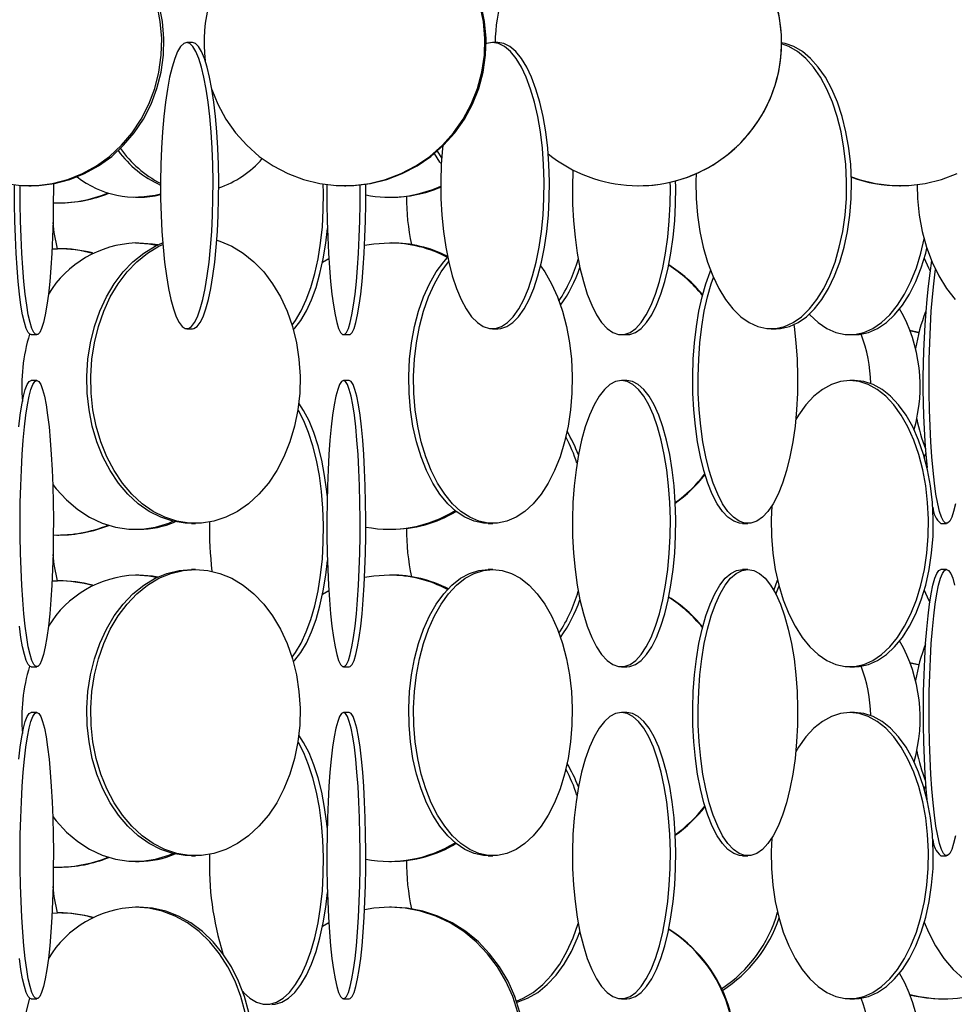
# Model space of a CAD drawing. Header units: millimetres. Extents: x 495 to 2657, y 518 to 2595.
# Tile 12 of 91: x 772 to 854, y 1745 to 1831. Entities that reach past the tile are written whole.
import ezdxf

# ---------------------------------------------------------------- set-up
doc = ezdxf.new("R2010")
doc.units = ezdxf.units.MM

msp = doc.modelspace()

# ---------------------------------------------------------------- linework, layer by layer
at = {"color": 7, "linetype": 'Continuous', "lineweight": 25}
for p, q in [((787.335, 1829.048), (786.843, 1829.048)), ((813.994, 1829.048), (813.528, 1829.048)), ((773.059, 1816.548), (773.246, 1816.548)), ((800.615, 1816.548), (800.713, 1816.548)), ((826.265, 1816.548), (826.271, 1816.548)), ((849.051, 1816.548), (849.137, 1816.548)), ((775.547, 1815.048), (775.669, 1815.048)), ((782.368, 1815.548), (782.671, 1815.548)), ((804.532, 1815.548), (804.717, 1815.548)), ((775.076, 1811.039), (775.547, 1811.048)), ((775.669, 1811.048), (775.547, 1811.048)), ((782.671, 1811.548), (782.368, 1811.548)), ((804.717, 1811.548), (804.532, 1811.548)), ((786.843, 1804.048), (787.335, 1804.048)), ((813.528, 1804.048), (813.994, 1804.048)), ((837.867, 1804.048), (838.292, 1804.048)), ((849.969, 1803.925), (850.761, 1803.751)), ((773.25, 1803.548), (773.747, 1803.548)), ((800.523, 1803.548), (801.02, 1803.548)), ((824.785, 1803.548), (825.255, 1803.548)), ((844.728, 1803.548), (845.146, 1803.548)), ((773.747, 1799.548), (773.25, 1799.548)), ((801.02, 1799.548), (800.523, 1799.548)), ((825.255, 1799.548), (824.785, 1799.548)), ((845.146, 1799.548), (844.728, 1799.548)), ((787.253, 1787.048), (787.594, 1787.048)), ((813.152, 1787.048), (813.568, 1787.048)), ((835.359, 1787.048), (835.827, 1787.048)), ((852.676, 1787.048), (853.173, 1787.048)), ((775.547, 1786.048), (775.669, 1786.048)), ((782.368, 1786.548), (782.671, 1786.548)), ((804.532, 1786.548), (804.717, 1786.548)), ((782.671, 1782.548), (782.368, 1782.548)), ((787.594, 1783.048), (787.253, 1783.048)), ((804.717, 1782.548), (804.532, 1782.548)), ((813.568, 1783.048), (813.152, 1783.048)), ((835.827, 1783.048), (835.359, 1783.048)), ((853.173, 1783.048), (852.676, 1783.048)), ((775.076, 1782.039), (775.547, 1782.048)), ((775.669, 1782.048), (775.547, 1782.048)), ((838.104, 1781.194), (838.42, 1782.101)), ((849.969, 1774.925), (850.761, 1774.751)), ((773.25, 1774.548), (773.747, 1774.548)), ((800.523, 1774.548), (801.02, 1774.548)), ((824.785, 1774.548), (825.255, 1774.548)), ((844.728, 1774.548), (845.146, 1774.548)), ((773.747, 1770.548), (773.25, 1770.548)), ((801.02, 1770.548), (800.523, 1770.548)), ((825.255, 1770.548), (824.785, 1770.548)), ((845.146, 1770.548), (844.728, 1770.548)), ((782.368, 1757.548), (782.671, 1757.548)), ((787.253, 1758.048), (787.594, 1758.048)), ((804.532, 1757.548), (804.717, 1757.548)), ((813.152, 1758.048), (813.568, 1758.048)), ((835.359, 1758.048), (835.827, 1758.048)), ((852.676, 1758.048), (853.173, 1758.048)), ((775.547, 1757.048), (775.669, 1757.048)), ((782.671, 1753.548), (782.368, 1753.548)), ((804.717, 1753.548), (804.532, 1753.548)), ((775.076, 1753.039), (775.547, 1753.048)), ((775.669, 1753.048), (775.547, 1753.048)), ((773.25, 1745.548), (773.747, 1745.548)), ((800.523, 1745.548), (801.02, 1745.548)), ((824.785, 1745.548), (825.255, 1745.548)), ((844.728, 1745.548), (845.146, 1745.548)), ((852.881, 1745.548), (852.968, 1745.548))]:
    msp.add_line(p, q, dxfattribs=at)
at = {"color": 7, "linetype": 'Continuous', "lineweight": 25, "flags": 128}
for points in [[(771.007, 1816.745), (772.372, 1816.57), (773.747, 1816.57), (775.112, 1816.745), (776.448, 1817.093), (777.736, 1817.609), (778.959, 1818.285), (780.099, 1819.113), (781.14, 1820.08), (782.068, 1821.172), (782.869, 1822.376), (783.533, 1823.673), (784.049, 1825.045), (784.412, 1826.474), (784.615, 1827.938), (784.655, 1829.419), (784.533, 1830.894), (784.25, 1832.343)], [(773.246, 1816.548), (773.933, 1816.57), (775.298, 1816.745), (776.634, 1817.093), (777.922, 1817.609), (779.145, 1818.285), (780.285, 1819.113), (781.326, 1820.08), (782.254, 1821.172), (783.055, 1822.376), (783.719, 1823.673), (784.236, 1825.045), (784.598, 1826.474), (784.801, 1827.938), (784.841, 1829.419), (784.719, 1830.894), (784.436, 1832.343)], [(789.037, 1824.94), (789.548, 1823.673), (790.249, 1822.376), (791.096, 1821.172), (792.076, 1820.08), (793.176, 1819.113), (794.381, 1818.285), (795.673, 1817.609), (797.035, 1817.093), (798.446, 1816.745), (799.889, 1816.57), (801.341, 1816.57), (802.783, 1816.745), (804.195, 1817.093), (805.557, 1817.609), (806.849, 1818.285), (808.054, 1819.113), (809.154, 1820.08), (810.134, 1821.172), (810.981, 1822.376), (811.682, 1823.673), (812.228, 1825.045), (812.611, 1826.474), (812.825, 1827.938), (812.868, 1829.419), (812.739, 1830.894), (812.44, 1832.343)], [(800.713, 1816.548), (801.439, 1816.57), (802.881, 1816.745), (804.293, 1817.093), (805.654, 1817.609), (806.947, 1818.285), (808.151, 1819.113), (809.252, 1820.08), (810.232, 1821.172), (811.079, 1822.376), (811.78, 1823.673), (812.326, 1825.045), (812.709, 1826.474), (812.923, 1827.938), (812.966, 1829.419), (812.837, 1830.894), (812.538, 1832.343)], [(786.843, 1829.048), (786.572, 1828.961), (786.304, 1828.699), (786.044, 1828.266), (785.795, 1827.669), (785.56, 1826.916), (785.344, 1826.017), (785.149, 1824.986), (784.977, 1823.836), (784.832, 1822.583), (784.715, 1821.246), (784.628, 1819.843), (784.572, 1818.394), (784.548, 1816.919), (784.556, 1815.438), (784.596, 1813.974), (784.668, 1812.545), (784.77, 1811.173), (784.901, 1809.876), (785.06, 1808.672), (785.244, 1807.58), (785.45, 1806.613), (785.675, 1805.785), (785.917, 1805.109), (786.173, 1804.593), (786.437, 1804.245), (786.707, 1804.07), (786.979, 1804.07), (787.25, 1804.245), (787.514, 1804.593), (787.769, 1805.109), (788.011, 1805.785), (788.237, 1806.613), (788.443, 1807.58), (788.627, 1808.672), (788.786, 1809.876), (788.917, 1811.173), (789.019, 1812.545), (789.091, 1813.974), (789.131, 1815.438), (789.139, 1816.919), (789.115, 1818.394), (789.059, 1819.843), (788.972, 1821.246), (788.855, 1822.583), (788.71, 1823.836), (788.538, 1824.986), (788.343, 1826.017), (788.127, 1826.916), (787.892, 1827.669), (787.643, 1828.266), (787.383, 1828.699), (787.115, 1828.961), (786.843, 1829.048)], [(787.335, 1804.048), (787.471, 1804.07), (787.741, 1804.245), (788.006, 1804.593), (788.261, 1805.109), (788.503, 1805.785), (788.729, 1806.613), (788.935, 1807.58), (789.118, 1808.672), (789.277, 1809.876), (789.408, 1811.173), (789.511, 1812.545), (789.582, 1813.974), (789.623, 1815.438), (789.631, 1816.919), (789.607, 1818.394), (789.551, 1819.843), (789.463, 1821.246), (789.346, 1822.583), (789.201, 1823.836), (789.03, 1824.986), (788.834, 1826.017), (788.618, 1826.916), (788.384, 1827.669), (788.135, 1828.266), (787.874, 1828.699), (787.607, 1828.961), (787.335, 1829.048)], [(809.19, 1820.019), (809.172, 1819.843), (809.062, 1818.394), (809.014, 1816.919), (809.03, 1815.438), (809.109, 1813.974), (809.25, 1812.545), (809.451, 1811.173), (809.709, 1809.876), (810.021, 1808.672), (810.382, 1807.58), (810.788, 1806.613), (811.231, 1805.785), (811.707, 1805.109), (812.209, 1804.593), (812.729, 1804.245), (813.26, 1804.07), (813.795, 1804.07), (814.326, 1804.245), (814.846, 1804.593), (815.348, 1805.109), (815.824, 1805.785), (816.268, 1806.613), (816.673, 1807.58), (817.034, 1808.672), (817.346, 1809.876), (817.604, 1811.173), (817.805, 1812.545), (817.946, 1813.974), (818.025, 1815.438), (818.041, 1816.919), (817.994, 1818.394), (817.884, 1819.843), (817.712, 1821.246), (817.482, 1822.583), (817.196, 1823.836), (816.859, 1824.986), (816.476, 1826.017), (816.05, 1826.916), (815.59, 1827.669), (815.1, 1828.266), (814.588, 1828.699), (814.062, 1828.961), (813.528, 1829.048), (813.528, 1829.048)], [(813.528, 1829.048), (812.994, 1828.961), (812.971, 1828.953)], [(813.994, 1804.048), (814.261, 1804.07), (814.793, 1804.245), (815.313, 1804.593), (815.814, 1805.109), (816.29, 1805.785), (816.734, 1806.613), (817.139, 1807.58), (817.5, 1808.672), (817.812, 1809.876), (818.071, 1811.173), (818.272, 1812.545), (818.413, 1813.974), (818.492, 1815.438), (818.507, 1816.919), (818.46, 1818.394), (818.35, 1819.843), (818.178, 1821.246), (817.948, 1822.583), (817.663, 1823.836), (817.326, 1824.986), (816.942, 1826.017), (816.517, 1826.916), (816.056, 1827.669), (815.566, 1828.266), (815.055, 1828.699), (814.528, 1828.961), (813.994, 1829.048)], [(831.311, 1817.609), (831.29, 1816.919), (831.313, 1815.438), (831.428, 1813.974), (831.633, 1812.545), (831.926, 1811.173), (832.303, 1809.876), (832.757, 1808.672), (833.284, 1807.58), (833.874, 1806.613), (834.521, 1805.785), (835.214, 1805.109), (835.945, 1804.593), (836.703, 1804.245), (837.477, 1804.07), (838.257, 1804.07), (839.031, 1804.245), (839.789, 1804.593), (840.52, 1805.109), (841.214, 1805.785), (841.86, 1806.613), (842.451, 1807.58), (842.977, 1808.672), (843.432, 1809.876), (843.808, 1811.173), (844.101, 1812.545), (844.306, 1813.974), (844.422, 1815.438), (844.445, 1816.919), (844.375, 1818.394), (844.215, 1819.843), (843.965, 1821.246), (843.63, 1822.583), (843.214, 1823.836), (842.722, 1824.986), (842.163, 1826.017), (841.543, 1826.916), (840.872, 1827.669), (840.158, 1828.266), (839.413, 1828.699), (838.77, 1828.93)], [(838.292, 1804.048), (838.682, 1804.07), (839.456, 1804.245), (840.214, 1804.593), (840.945, 1805.109), (841.639, 1805.785), (842.285, 1806.613), (842.876, 1807.58), (843.402, 1808.672), (843.857, 1809.876), (844.233, 1811.173), (844.526, 1812.545), (844.732, 1813.974), (844.847, 1815.438), (844.87, 1816.919), (844.801, 1818.394), (844.64, 1819.843), (844.39, 1821.246), (844.055, 1822.583), (843.639, 1823.836), (843.148, 1824.986), (842.588, 1826.017), (841.968, 1826.916), (841.297, 1827.669), (840.584, 1828.266), (839.838, 1828.699), (839.071, 1828.961), (838.77, 1829.015)], [(809.065, 1818.453), (808.947, 1818.613), (808.455, 1819.357)], [(809.099, 1818.994), (808.741, 1819.58), (808.732, 1819.594)], [(820.558, 1817.927), (820.557, 1817.894), (820.512, 1816.419), (820.527, 1814.938), (820.601, 1813.474), (820.735, 1812.045), (820.925, 1810.673), (821.17, 1809.376), (821.465, 1808.172), (821.807, 1807.08), (822.191, 1806.113), (822.611, 1805.285), (823.061, 1804.609), (823.536, 1804.093), (824.029, 1803.745), (824.532, 1803.57), (825.038, 1803.57), (825.541, 1803.745), (826.034, 1804.093), (826.508, 1804.609), (826.959, 1805.285), (827.379, 1806.113), (827.763, 1807.08), (828.105, 1808.172), (828.4, 1809.376), (828.645, 1810.673), (828.835, 1812.045), (828.968, 1813.474), (829.043, 1814.938), (829.058, 1816.419), (829.051, 1816.861)], [(825.255, 1803.548), (825.508, 1803.57), (826.011, 1803.745), (826.503, 1804.093), (826.978, 1804.609), (827.429, 1805.285), (827.849, 1806.113), (828.233, 1807.08), (828.575, 1808.172), (828.87, 1809.376), (829.114, 1810.673), (829.305, 1812.045), (829.438, 1813.474), (829.513, 1814.938), (829.528, 1816.419), (829.518, 1816.977)], [(844.86, 1817.327), (845.541, 1817.093), (846.959, 1816.745), (848.408, 1816.57), (849.867, 1816.57), (851.315, 1816.745), (852.734, 1817.093), (854.101, 1817.609)], [(773.25, 1803.548), (773.164, 1803.57), (772.993, 1803.745), (772.826, 1804.093), (772.665, 1804.609), (772.512, 1805.285), (772.369, 1806.113), (772.239, 1807.08), (772.123, 1808.172), (772.023, 1809.376), (771.94, 1810.673), (771.875, 1812.045), (771.83, 1813.474), (771.805, 1814.938), (771.8, 1816.419), (771.8, 1816.622)], [(775.196, 1816.726), (775.197, 1816.419), (775.192, 1814.938), (775.167, 1813.474), (775.121, 1812.045), (775.057, 1810.673), (774.974, 1809.376), (774.874, 1808.172), (774.757, 1807.08), (774.627, 1806.113), (774.485, 1805.285), (774.332, 1804.609), (774.17, 1804.093), (774.003, 1803.745), (773.833, 1803.57), (773.661, 1803.57), (773.49, 1803.745), (773.323, 1804.093), (773.162, 1804.609), (773.009, 1805.285), (772.866, 1806.113), (772.736, 1807.08), (772.62, 1808.172), (772.52, 1809.376), (772.437, 1810.673), (772.372, 1812.045), (772.327, 1813.474), (772.301, 1814.938), (772.296, 1816.419), (772.297, 1816.575)], [(796.03, 1804.368), (796.335, 1804.785), (796.824, 1805.613), (797.271, 1806.58), (797.67, 1807.672), (798.014, 1808.876), (798.298, 1810.173), (798.52, 1811.545), (798.676, 1812.974), (798.763, 1814.438), (798.78, 1815.919), (798.762, 1816.692)], [(799.073, 1816.648), (799.072, 1816.419), (799.078, 1814.938), (799.103, 1813.474), (799.148, 1812.045), (799.213, 1810.673), (799.296, 1809.376), (799.396, 1808.172), (799.512, 1807.08), (799.642, 1806.113), (799.785, 1805.285), (799.938, 1804.609), (800.099, 1804.093), (800.266, 1803.745), (800.437, 1803.57), (800.609, 1803.57), (800.78, 1803.745), (800.947, 1804.093), (801.108, 1804.609), (801.261, 1805.285), (801.404, 1806.113), (801.534, 1807.08), (801.65, 1808.172), (801.75, 1809.376), (801.833, 1810.673), (801.898, 1812.045), (801.943, 1813.474), (801.968, 1814.938), (801.973, 1816.419), (801.973, 1816.615)], [(801.02, 1803.548), (801.106, 1803.57), (801.276, 1803.745), (801.443, 1804.093), (801.605, 1804.609), (801.758, 1805.285), (801.9, 1806.113), (802.03, 1807.08), (802.146, 1808.172), (802.247, 1809.376), (802.33, 1810.673), (802.394, 1812.045), (802.44, 1813.474), (802.465, 1814.938), (802.47, 1816.419), (802.469, 1816.677)], [(850.612, 1816.638), (850.645, 1815.438), (850.792, 1813.974), (851.055, 1812.545), (851.43, 1811.173), (851.912, 1809.876), (852.494, 1808.672), (853.167, 1807.58), (853.923, 1806.613)], [(775.568, 1811.048), (775.277, 1812.474), (775.164, 1813.347)], [(796.144, 1803.976), (796.269, 1804.109), (796.794, 1804.785), (797.283, 1805.613), (797.73, 1806.58), (798.128, 1807.672), (798.472, 1808.876), (798.757, 1810.173), (798.979, 1811.545), (799.121, 1812.82)], [(789.458, 1811.786), (789.742, 1811.699), (790.778, 1811.266), (791.769, 1810.669), (792.702, 1809.916), (793.563, 1809.017), (794.34, 1807.986), (795.023, 1806.836), (795.601, 1805.583), (796.067, 1804.246), (796.414, 1802.843), (796.637, 1801.394), (796.733, 1799.919), (796.701, 1798.438), (796.541, 1796.974), (796.256, 1795.545), (795.848, 1794.173), (795.325, 1792.876), (794.694, 1791.672), (793.963, 1790.58), (793.142, 1789.613), (792.244, 1788.785), (791.28, 1788.109), (790.265, 1787.593), (789.212, 1787.245), (788.136, 1787.07), (787.053, 1787.07), (785.977, 1787.245), (784.924, 1787.593), (783.909, 1788.109), (782.945, 1788.785), (782.047, 1789.613), (781.226, 1790.58), (780.495, 1791.672), (779.863, 1792.876), (779.34, 1794.173), (778.933, 1795.545), (778.648, 1796.974), (778.488, 1798.438), (778.456, 1799.919), (778.552, 1801.394), (778.775, 1802.843), (779.122, 1804.246), (779.588, 1805.583), (780.166, 1806.836), (780.849, 1807.986), (781.626, 1809.017), (782.487, 1809.916), (783.42, 1810.669), (784.411, 1811.266), (784.748, 1811.427)], [(841.194, 1805.329), (841.235, 1805.285), (841.959, 1804.609), (842.722, 1804.093), (843.513, 1803.745), (844.321, 1803.57), (845.135, 1803.57), (845.943, 1803.745), (846.734, 1804.093), (847.497, 1804.609), (848.221, 1805.285), (848.896, 1806.113), (849.512, 1807.08), (850.062, 1808.172), (850.536, 1809.376), (850.929, 1810.673), (851.211, 1811.918)], [(787.253, 1787.048), (786.712, 1787.07), (785.636, 1787.245), (784.583, 1787.593), (783.568, 1788.109), (782.604, 1788.785), (781.706, 1789.613), (780.885, 1790.58), (780.154, 1791.672), (779.522, 1792.876), (778.999, 1794.173), (778.592, 1795.545), (778.307, 1796.974), (778.147, 1798.438), (778.115, 1799.919), (778.211, 1801.394), (778.434, 1802.843), (778.781, 1804.246), (779.247, 1805.583), (779.825, 1806.836), (780.508, 1807.986), (781.285, 1809.017), (782.146, 1809.916), (783.079, 1810.669), (784.07, 1811.266), (784.737, 1811.566)], [(784.204, 1811.333), (783.542, 1811.461), (782.368, 1811.548)], [(784.301, 1811.379), (783.846, 1811.461), (782.671, 1811.548)], [(804.532, 1811.548), (803.159, 1811.461), (802.363, 1811.328)], [(845.146, 1803.548), (845.553, 1803.57), (846.361, 1803.745), (847.152, 1804.093), (847.915, 1804.609), (848.639, 1805.285), (849.314, 1806.113), (849.93, 1807.08), (850.479, 1808.172), (850.954, 1809.376), (851.347, 1810.673), (851.454, 1811.101)], [(799.242, 1810.176), (799.23, 1810.169), (798.694, 1809.854)], [(813.152, 1787.048), (812.741, 1787.07), (811.926, 1787.245), (811.128, 1787.593), (810.358, 1788.109), (809.628, 1788.785), (808.947, 1789.613), (808.324, 1790.58), (807.77, 1791.672), (807.292, 1792.876), (806.895, 1794.173), (806.586, 1795.545), (806.37, 1796.974), (806.249, 1798.438), (806.224, 1799.919), (806.297, 1801.394), (806.467, 1802.843), (806.73, 1804.246), (807.083, 1805.583), (807.521, 1806.836), (808.038, 1807.986), (808.628, 1809.017), (809.28, 1809.916), (809.608, 1810.291)], [(817.733, 1809.54), (818.092, 1809.017), (818.682, 1807.986), (819.199, 1806.836), (819.637, 1805.583), (819.99, 1804.246), (820.253, 1802.843), (820.423, 1801.394), (820.496, 1799.919), (820.471, 1798.438), (820.35, 1796.974), (820.134, 1795.545), (819.825, 1794.173), (819.428, 1792.876), (818.95, 1791.672), (818.396, 1790.58), (817.773, 1789.613), (817.092, 1788.785), (816.362, 1788.109), (815.592, 1787.593), (814.794, 1787.245), (813.979, 1787.07), (813.157, 1787.07), (812.342, 1787.245), (811.544, 1787.593), (810.774, 1788.109), (810.044, 1788.785), (809.363, 1789.613), (808.741, 1790.58), (808.186, 1791.672), (807.708, 1792.876), (807.311, 1794.173), (807.003, 1795.545), (806.786, 1796.974), (806.665, 1798.438), (806.641, 1799.919), (806.713, 1801.394), (806.883, 1802.843), (807.146, 1804.246), (807.499, 1805.583), (807.937, 1806.836), (808.454, 1807.986), (809.044, 1809.017), (809.696, 1809.916), (809.699, 1809.92)], [(851.227, 1810.237), (851.589, 1809.376), (851.699, 1809.141)], [(835.359, 1787.048), (835.101, 1787.07), (834.59, 1787.245), (834.09, 1787.593), (833.607, 1788.109), (833.149, 1788.785), (832.722, 1789.613), (832.332, 1790.58), (831.985, 1791.672), (831.685, 1792.876), (831.436, 1794.173), (831.243, 1795.545), (831.107, 1796.974), (831.031, 1798.438), (831.016, 1799.919), (831.062, 1801.394), (831.168, 1802.843), (831.333, 1804.246), (831.554, 1805.583), (831.829, 1806.836), (832.153, 1807.986), (832.522, 1809.017), (832.57, 1809.133)], [(853.948, 1788.785), (853.787, 1788.109), (853.618, 1787.593), (853.442, 1787.245), (853.263, 1787.07), (853.082, 1787.07), (852.903, 1787.245), (852.727, 1787.593), (852.558, 1788.109), (852.397, 1788.785), (852.248, 1789.613), (852.111, 1790.58), (851.989, 1791.672), (851.884, 1792.876), (851.796, 1794.173), (851.728, 1795.545), (851.681, 1796.974), (851.654, 1798.438), (851.649, 1799.919), (851.665, 1801.394), (851.702, 1802.843), (851.76, 1804.246), (851.838, 1805.583), (851.934, 1806.836), (852.048, 1807.986), (852.177, 1809.017), (852.208, 1809.226)], [(839.832, 1804.395), (839.854, 1804.246), (840.018, 1802.843), (840.125, 1801.394), (840.17, 1799.919), (840.155, 1798.438), (840.079, 1796.974), (839.943, 1795.545), (839.75, 1794.173), (839.501, 1792.876), (839.201, 1791.672), (838.854, 1790.58), (838.464, 1789.613), (838.037, 1788.785), (837.579, 1788.109), (837.096, 1787.593), (836.596, 1787.245), (836.085, 1787.07), (835.57, 1787.07), (835.059, 1787.245), (834.559, 1787.593), (834.076, 1788.109), (833.618, 1788.785), (833.191, 1789.613), (832.801, 1790.58), (832.454, 1791.672), (832.154, 1792.876), (831.905, 1794.173), (831.712, 1795.545), (831.576, 1796.974), (831.5, 1798.438), (831.485, 1799.919), (831.53, 1801.394), (831.636, 1802.843), (831.801, 1804.246), (832.023, 1805.583), (832.298, 1806.836), (832.622, 1807.986), (832.812, 1808.547)], [(849.978, 1803.901), (850.704, 1803.745), (850.757, 1803.736)], [(772.179, 1795.486), (772.303, 1796.517), (772.439, 1797.416), (772.587, 1798.169), (772.745, 1798.766), (772.909, 1799.199), (773.078, 1799.461), (773.25, 1799.548), (773.25, 1799.548)], [(773.747, 1799.548), (773.918, 1799.461), (774.088, 1799.199), (774.252, 1798.766), (774.409, 1798.169), (774.557, 1797.416), (774.694, 1796.517), (774.817, 1795.486), (774.926, 1794.336), (775.017, 1793.083), (775.091, 1791.746), (775.147, 1790.343), (775.182, 1788.894), (775.197, 1787.419), (775.192, 1785.938), (775.167, 1784.474), (775.121, 1783.045), (775.057, 1781.673), (774.974, 1780.376), (774.874, 1779.172), (774.757, 1778.08), (774.627, 1777.113), (774.485, 1776.285), (774.332, 1775.609), (774.17, 1775.093), (774.003, 1774.745), (773.833, 1774.57), (773.661, 1774.57), (773.49, 1774.745), (773.323, 1775.093), (773.162, 1775.609), (773.009, 1776.285), (772.866, 1777.113), (772.736, 1778.08), (772.62, 1779.172), (772.52, 1780.376), (772.437, 1781.673), (772.372, 1783.045), (772.327, 1784.474), (772.301, 1785.938), (772.296, 1787.419), (772.311, 1788.894), (772.347, 1790.343), (772.402, 1791.746), (772.476, 1793.083), (772.568, 1794.336), (772.676, 1795.486), (772.799, 1796.517), (772.936, 1797.416), (773.084, 1798.169), (773.241, 1798.766), (773.406, 1799.199), (773.575, 1799.461), (773.747, 1799.548)], [(800.523, 1799.548), (800.351, 1799.461), (800.182, 1799.199), (800.018, 1798.766), (799.86, 1798.169), (799.712, 1797.416), (799.576, 1796.517), (799.452, 1795.486), (799.344, 1794.336), (799.252, 1793.083), (799.178, 1791.746), (799.123, 1790.343), (799.088, 1788.894), (799.072, 1787.419), (799.078, 1785.938), (799.103, 1784.474), (799.148, 1783.045), (799.213, 1781.673), (799.296, 1780.376), (799.396, 1779.172), (799.512, 1778.08), (799.642, 1777.113), (799.785, 1776.285), (799.938, 1775.609), (800.099, 1775.093), (800.266, 1774.745), (800.437, 1774.57), (800.609, 1774.57), (800.78, 1774.745), (800.947, 1775.093), (801.108, 1775.609), (801.261, 1776.285), (801.404, 1777.113), (801.534, 1778.08), (801.65, 1779.172), (801.75, 1780.376), (801.833, 1781.673), (801.898, 1783.045), (801.943, 1784.474), (801.968, 1785.938), (801.973, 1787.419), (801.958, 1788.894), (801.923, 1790.343), (801.868, 1791.746), (801.794, 1793.083), (801.702, 1794.336), (801.594, 1795.486), (801.47, 1796.517), (801.334, 1797.416), (801.186, 1798.169), (801.028, 1798.766), (800.864, 1799.199), (800.695, 1799.461), (800.523, 1799.548)], [(801.02, 1774.548), (801.106, 1774.57), (801.276, 1774.745), (801.443, 1775.093), (801.605, 1775.609), (801.758, 1776.285), (801.9, 1777.113), (802.03, 1778.08), (802.146, 1779.172), (802.247, 1780.376), (802.33, 1781.673), (802.394, 1783.045), (802.44, 1784.474), (802.465, 1785.938), (802.47, 1787.419), (802.455, 1788.894), (802.419, 1790.343), (802.364, 1791.746), (802.29, 1793.083), (802.199, 1794.336), (802.09, 1795.486), (801.967, 1796.517), (801.83, 1797.416), (801.682, 1798.169), (801.525, 1798.766), (801.36, 1799.199), (801.191, 1799.461), (801.02, 1799.548), (801.02, 1799.548)], [(824.785, 1799.548), (824.279, 1799.461), (823.781, 1799.199), (823.296, 1798.766), (822.833, 1798.169), (822.397, 1797.416), (821.994, 1796.517), (821.63, 1795.486), (821.311, 1794.336), (821.041, 1793.083), (820.823, 1791.746), (820.661, 1790.343), (820.557, 1788.894), (820.512, 1787.419), (820.527, 1785.938), (820.601, 1784.474), (820.735, 1783.045), (820.925, 1781.673), (821.17, 1780.376), (821.465, 1779.172), (821.807, 1778.08), (822.191, 1777.113), (822.611, 1776.285), (823.061, 1775.609), (823.536, 1775.093), (824.029, 1774.745), (824.532, 1774.57), (825.038, 1774.57), (825.541, 1774.745), (826.034, 1775.093), (826.508, 1775.609), (826.959, 1776.285), (827.379, 1777.113), (827.763, 1778.08), (828.105, 1779.172), (828.4, 1780.376), (828.645, 1781.673), (828.835, 1783.045), (828.968, 1784.474), (829.043, 1785.938), (829.058, 1787.419), (829.013, 1788.894), (828.909, 1790.343), (828.747, 1791.746), (828.529, 1793.083), (828.258, 1794.336), (827.939, 1795.486), (827.576, 1796.517), (827.173, 1797.416), (826.737, 1798.169), (826.274, 1798.766), (825.789, 1799.199), (825.291, 1799.461), (824.785, 1799.548)], [(825.255, 1774.548), (825.508, 1774.57), (826.011, 1774.745), (826.503, 1775.093), (826.978, 1775.609), (827.429, 1776.285), (827.849, 1777.113), (828.233, 1778.08), (828.575, 1779.172), (828.87, 1780.376), (829.114, 1781.673), (829.305, 1783.045), (829.438, 1784.474), (829.513, 1785.938), (829.528, 1787.419), (829.483, 1788.894), (829.379, 1790.343), (829.217, 1791.746), (828.999, 1793.083), (828.728, 1794.336), (828.409, 1795.486), (828.046, 1796.517), (827.643, 1797.416), (827.207, 1798.169), (826.743, 1798.766), (826.259, 1799.199), (825.76, 1799.461), (825.255, 1799.548), (825.255, 1799.548)], [(837.911, 1788.579), (837.862, 1787.419), (837.886, 1785.938), (838.006, 1784.474), (838.221, 1783.045), (838.527, 1781.673), (838.92, 1780.376), (839.394, 1779.172), (839.943, 1778.08), (840.56, 1777.113), (841.235, 1776.285), (841.959, 1775.609), (842.722, 1775.093), (843.513, 1774.745), (844.321, 1774.57), (845.135, 1774.57), (845.943, 1774.745), (846.734, 1775.093), (847.497, 1775.609), (848.221, 1776.285), (848.896, 1777.113), (849.512, 1778.08), (850.062, 1779.172), (850.536, 1780.376), (850.929, 1781.673), (851.235, 1783.045), (851.449, 1784.474), (851.57, 1785.938), (851.594, 1787.419), (851.521, 1788.894), (851.354, 1790.343), (851.093, 1791.746), (850.743, 1793.083), (850.309, 1794.336), (849.796, 1795.486), (849.212, 1796.517), (848.565, 1797.416), (847.864, 1798.169), (847.12, 1798.766), (846.341, 1799.199), (845.54, 1799.461), (844.728, 1799.548), (844.728, 1799.548)], [(844.728, 1799.548), (843.915, 1799.461), (843.114, 1799.199), (842.336, 1798.766), (841.591, 1798.169), (840.891, 1797.416), (840.244, 1796.517), (840.006, 1796.127)], [(845.146, 1774.548), (845.553, 1774.57), (846.361, 1774.745), (847.152, 1775.093), (847.915, 1775.609), (848.639, 1776.285), (849.314, 1777.113), (849.93, 1778.08), (850.479, 1779.172), (850.954, 1780.376), (851.347, 1781.673), (851.653, 1783.045), (851.867, 1784.474), (851.987, 1785.938), (852.011, 1787.419), (851.939, 1788.894), (851.772, 1790.343), (851.511, 1791.746), (851.161, 1793.083), (850.727, 1794.336), (850.214, 1795.486), (849.63, 1796.517), (848.983, 1797.416), (848.282, 1798.169), (847.537, 1798.766), (846.759, 1799.199), (845.958, 1799.461), (845.146, 1799.548), (845.146, 1799.548)], [(796.03, 1775.368), (796.335, 1775.785), (796.824, 1776.613), (797.271, 1777.58), (797.67, 1778.672), (798.014, 1779.876), (798.298, 1781.173), (798.52, 1782.545), (798.676, 1783.974), (798.763, 1785.438), (798.78, 1786.919), (798.728, 1788.394), (798.606, 1789.843), (798.417, 1791.246), (798.164, 1792.583), (797.849, 1793.836), (797.477, 1794.986), (797.054, 1796.017), (796.585, 1796.916), (796.543, 1796.986)], [(799.1, 1789.503), (799.065, 1789.843), (798.876, 1791.246), (798.622, 1792.583), (798.307, 1793.836), (797.936, 1794.986), (797.512, 1796.017), (797.043, 1796.916), (796.62, 1797.557)], [(851.363, 1793.202), (851.314, 1793.083), (851.227, 1792.86)], [(775.142, 1790.472), (775.45, 1790.08), (776.341, 1789.113), (777.317, 1788.285), (778.364, 1787.609), (779.467, 1787.093), (780.611, 1786.745), (781.779, 1786.57), (782.956, 1786.57), (784.124, 1786.745), (785.268, 1787.093), (785.637, 1787.245)], [(775.568, 1782.048), (775.277, 1783.474), (775.164, 1784.347)], [(796.144, 1774.976), (796.269, 1775.109), (796.794, 1775.785), (797.283, 1776.613), (797.73, 1777.58), (798.128, 1778.672), (798.472, 1779.876), (798.757, 1781.173), (798.979, 1782.545), (799.121, 1783.82)], [(787.253, 1758.048), (786.712, 1758.07), (785.636, 1758.245), (784.583, 1758.593), (783.568, 1759.109), (782.604, 1759.785), (781.706, 1760.613), (780.885, 1761.58), (780.154, 1762.672), (779.522, 1763.876), (778.999, 1765.173), (778.592, 1766.545), (778.307, 1767.974), (778.147, 1769.438), (778.115, 1770.919), (778.211, 1772.394), (778.434, 1773.843), (778.781, 1775.246), (779.247, 1776.583), (779.825, 1777.836), (780.508, 1778.986), (781.285, 1780.017), (782.146, 1780.916), (783.079, 1781.669), (784.07, 1782.266), (785.106, 1782.699), (786.172, 1782.961), (787.253, 1783.048)], [(787.594, 1783.048), (788.676, 1782.961), (789.742, 1782.699), (790.778, 1782.266), (791.769, 1781.669), (792.702, 1780.916), (793.563, 1780.017), (794.34, 1778.986), (795.023, 1777.836), (795.601, 1776.583), (796.067, 1775.246), (796.414, 1773.843), (796.637, 1772.394), (796.733, 1770.919), (796.701, 1769.438), (796.541, 1767.974), (796.256, 1766.545), (795.848, 1765.173), (795.325, 1763.876), (794.694, 1762.672), (793.963, 1761.58), (793.142, 1760.613), (792.244, 1759.785), (791.28, 1759.109), (790.265, 1758.593), (789.212, 1758.245), (788.136, 1758.07), (787.053, 1758.07), (785.977, 1758.245), (784.924, 1758.593), (783.909, 1759.109), (782.945, 1759.785), (782.047, 1760.613), (781.226, 1761.58), (780.495, 1762.672), (779.863, 1763.876), (779.34, 1765.173), (778.933, 1766.545), (778.648, 1767.974), (778.488, 1769.438), (778.456, 1770.919), (778.552, 1772.394), (778.775, 1773.843), (779.122, 1775.246), (779.588, 1776.583), (780.166, 1777.836), (780.849, 1778.986), (781.626, 1780.017), (782.487, 1780.916), (783.42, 1781.669), (784.411, 1782.266), (785.447, 1782.699), (786.513, 1782.961), (787.594, 1783.048)], [(784.204, 1782.333), (783.542, 1782.461), (782.368, 1782.548)], [(784.301, 1782.379), (783.846, 1782.461), (782.671, 1782.548)], [(804.532, 1782.548), (803.159, 1782.461), (802.363, 1782.328)], [(813.152, 1758.048), (812.741, 1758.07), (811.926, 1758.245), (811.128, 1758.593), (810.358, 1759.109), (809.628, 1759.785), (808.947, 1760.613), (808.324, 1761.58), (807.77, 1762.672), (807.292, 1763.876), (806.895, 1765.173), (806.586, 1766.545), (806.37, 1767.974), (806.249, 1769.438), (806.224, 1770.919), (806.297, 1772.394), (806.467, 1773.843), (806.73, 1775.246), (807.083, 1776.583), (807.521, 1777.836), (808.038, 1778.986), (808.628, 1780.017), (809.28, 1780.916), (809.987, 1781.669), (810.739, 1782.266), (811.524, 1782.699), (812.332, 1782.961), (813.152, 1783.048)], [(813.568, 1783.048), (814.388, 1782.961), (815.196, 1782.699), (815.981, 1782.266), (816.733, 1781.669), (817.44, 1780.916), (818.092, 1780.017), (818.682, 1778.986), (819.199, 1777.836), (819.637, 1776.583), (819.99, 1775.246), (820.253, 1773.843), (820.423, 1772.394), (820.496, 1770.919), (820.471, 1769.438), (820.35, 1767.974), (820.134, 1766.545), (819.825, 1765.173), (819.428, 1763.876), (818.95, 1762.672), (818.396, 1761.58), (817.773, 1760.613), (817.092, 1759.785), (816.362, 1759.109), (815.592, 1758.593), (814.794, 1758.245), (813.979, 1758.07), (813.157, 1758.07), (812.342, 1758.245), (811.544, 1758.593), (810.774, 1759.109), (810.044, 1759.785), (809.363, 1760.613), (808.741, 1761.58), (808.186, 1762.672), (807.708, 1763.876), (807.311, 1765.173), (807.003, 1766.545), (806.786, 1767.974), (806.665, 1769.438), (806.641, 1770.919), (806.713, 1772.394), (806.883, 1773.843), (807.146, 1775.246), (807.499, 1776.583), (807.937, 1777.836), (808.454, 1778.986), (809.044, 1780.017), (809.696, 1780.916), (810.403, 1781.669), (811.155, 1782.266), (811.94, 1782.699), (812.748, 1782.961), (813.568, 1783.048)], [(835.359, 1758.048), (835.101, 1758.07), (834.59, 1758.245), (834.09, 1758.593), (833.607, 1759.109), (833.149, 1759.785), (832.722, 1760.613), (832.332, 1761.58), (831.985, 1762.672), (831.685, 1763.876), (831.436, 1765.173), (831.243, 1766.545), (831.107, 1767.974), (831.031, 1769.438), (831.016, 1770.919), (831.062, 1772.394), (831.168, 1773.843), (831.333, 1775.246), (831.554, 1776.583), (831.829, 1777.836), (832.153, 1778.986), (832.522, 1780.017), (832.932, 1780.916), (833.375, 1781.669), (833.846, 1782.266), (834.338, 1782.699), (834.845, 1782.961), (835.359, 1783.048)], [(835.827, 1783.048), (836.341, 1782.961), (836.848, 1782.699), (837.34, 1782.266), (837.811, 1781.669), (838.255, 1780.916), (838.664, 1780.017), (839.033, 1778.986), (839.357, 1777.836), (839.632, 1776.583), (839.854, 1775.246), (840.018, 1773.843), (840.125, 1772.394), (840.17, 1770.919), (840.155, 1769.438), (840.079, 1767.974), (839.943, 1766.545), (839.75, 1765.173), (839.501, 1763.876), (839.201, 1762.672), (838.854, 1761.58), (838.464, 1760.613), (838.037, 1759.785), (837.579, 1759.109), (837.096, 1758.593), (836.596, 1758.245), (836.085, 1758.07), (835.57, 1758.07), (835.059, 1758.245), (834.559, 1758.593), (834.076, 1759.109), (833.618, 1759.785), (833.191, 1760.613), (832.801, 1761.58), (832.454, 1762.672), (832.154, 1763.876), (831.905, 1765.173), (831.712, 1766.545), (831.576, 1767.974), (831.5, 1769.438), (831.485, 1770.919), (831.53, 1772.394), (831.636, 1773.843), (831.801, 1775.246), (832.023, 1776.583), (832.298, 1777.836), (832.622, 1778.986), (832.991, 1780.017), (833.4, 1780.916), (833.844, 1781.669), (834.315, 1782.266), (834.807, 1782.699), (835.314, 1782.961), (835.827, 1783.048)], [(851.467, 1762.94), (851.387, 1763.876), (851.3, 1765.173), (851.232, 1766.545), (851.185, 1767.974), (851.158, 1769.438), (851.153, 1770.919), (851.169, 1772.394), (851.206, 1773.843), (851.264, 1775.246), (851.341, 1776.583), (851.438, 1777.836), (851.552, 1778.986), (851.681, 1780.017), (851.825, 1780.916), (851.98, 1781.669), (852.146, 1782.266), (852.318, 1782.699), (852.496, 1782.961), (852.676, 1783.048)], [(853.948, 1759.785), (853.787, 1759.109), (853.618, 1758.593), (853.442, 1758.245), (853.263, 1758.07), (853.082, 1758.07), (852.903, 1758.245), (852.727, 1758.593), (852.558, 1759.109), (852.397, 1759.785), (852.248, 1760.613), (852.111, 1761.58), (851.989, 1762.672), (851.884, 1763.876), (851.796, 1765.173), (851.728, 1766.545), (851.681, 1767.974), (851.654, 1769.438), (851.649, 1770.919), (851.665, 1772.394), (851.702, 1773.843), (851.76, 1775.246), (851.838, 1776.583), (851.934, 1777.836), (852.048, 1778.986), (852.177, 1780.017), (852.321, 1780.916), (852.477, 1781.669), (852.642, 1782.266), (852.815, 1782.699), (852.992, 1782.961), (853.173, 1783.048)], [(853.173, 1783.048), (853.353, 1782.961), (853.531, 1782.699), (853.704, 1782.266), (853.869, 1781.669)], [(838.269, 1780.887), (838.384, 1781.173), (838.544, 1781.605)], [(799.242, 1781.176), (799.23, 1781.169), (798.694, 1780.854)], [(851.227, 1781.237), (851.589, 1780.376), (851.699, 1780.141)], [(773.25, 1774.548), (773.164, 1774.57), (772.993, 1774.745), (772.826, 1775.093), (772.665, 1775.609), (772.512, 1776.285), (772.369, 1777.113), (772.239, 1778.08)], [(849.978, 1774.901), (850.704, 1774.745), (850.757, 1774.736)], [(772.179, 1766.486), (772.303, 1767.517), (772.439, 1768.416), (772.587, 1769.169), (772.745, 1769.766), (772.909, 1770.199), (773.078, 1770.461), (773.25, 1770.548)], [(773.747, 1770.548), (773.918, 1770.461), (774.088, 1770.199), (774.252, 1769.766), (774.409, 1769.169), (774.557, 1768.416), (774.694, 1767.517), (774.817, 1766.486), (774.926, 1765.336), (775.017, 1764.083), (775.091, 1762.746), (775.147, 1761.343), (775.182, 1759.894), (775.197, 1758.419), (775.192, 1756.938), (775.167, 1755.474), (775.121, 1754.045), (775.057, 1752.673), (774.974, 1751.376), (774.874, 1750.172), (774.757, 1749.08), (774.627, 1748.113), (774.485, 1747.285), (774.332, 1746.609), (774.17, 1746.093), (774.003, 1745.745), (773.833, 1745.57), (773.661, 1745.57), (773.49, 1745.745), (773.323, 1746.093), (773.162, 1746.609), (773.009, 1747.285), (772.866, 1748.113), (772.736, 1749.08), (772.62, 1750.172), (772.52, 1751.376), (772.437, 1752.673), (772.372, 1754.045), (772.327, 1755.474), (772.301, 1756.938), (772.296, 1758.419), (772.311, 1759.894), (772.347, 1761.343), (772.402, 1762.746), (772.476, 1764.083), (772.568, 1765.336), (772.676, 1766.486), (772.799, 1767.517), (772.936, 1768.416), (773.084, 1769.169), (773.241, 1769.766), (773.406, 1770.199), (773.575, 1770.461), (773.747, 1770.548)], [(800.523, 1770.548), (800.351, 1770.461), (800.182, 1770.199), (800.018, 1769.766), (799.86, 1769.169), (799.712, 1768.416), (799.576, 1767.517), (799.452, 1766.486), (799.344, 1765.336), (799.252, 1764.083), (799.178, 1762.746), (799.123, 1761.343), (799.088, 1759.894), (799.072, 1758.419), (799.078, 1756.938), (799.103, 1755.474), (799.148, 1754.045), (799.213, 1752.673), (799.296, 1751.376), (799.396, 1750.172), (799.512, 1749.08), (799.642, 1748.113), (799.785, 1747.285), (799.938, 1746.609), (800.099, 1746.093), (800.266, 1745.745), (800.437, 1745.57), (800.609, 1745.57), (800.78, 1745.745), (800.947, 1746.093), (801.108, 1746.609), (801.261, 1747.285), (801.404, 1748.113), (801.534, 1749.08), (801.65, 1750.172), (801.75, 1751.376), (801.833, 1752.673), (801.898, 1754.045), (801.943, 1755.474), (801.968, 1756.938), (801.973, 1758.419), (801.958, 1759.894), (801.923, 1761.343), (801.868, 1762.746), (801.794, 1764.083), (801.702, 1765.336), (801.594, 1766.486), (801.47, 1767.517), (801.334, 1768.416), (801.186, 1769.169), (801.028, 1769.766), (800.864, 1770.199), (800.695, 1770.461), (800.523, 1770.548)], [(801.02, 1745.548), (801.106, 1745.57), (801.276, 1745.745), (801.443, 1746.093), (801.605, 1746.609), (801.758, 1747.285), (801.9, 1748.113), (802.03, 1749.08), (802.146, 1750.172), (802.247, 1751.376), (802.33, 1752.673), (802.394, 1754.045), (802.44, 1755.474), (802.465, 1756.938), (802.47, 1758.419), (802.455, 1759.894), (802.419, 1761.343), (802.364, 1762.746), (802.29, 1764.083), (802.199, 1765.336), (802.09, 1766.486), (801.967, 1767.517), (801.83, 1768.416), (801.682, 1769.169), (801.525, 1769.766), (801.36, 1770.199), (801.191, 1770.461), (801.02, 1770.548)], [(824.785, 1770.548), (824.279, 1770.461), (823.781, 1770.199), (823.296, 1769.766), (822.833, 1769.169), (822.397, 1768.416), (821.994, 1767.517), (821.63, 1766.486), (821.311, 1765.336), (821.041, 1764.083), (820.823, 1762.746), (820.661, 1761.343), (820.557, 1759.894), (820.512, 1758.419), (820.527, 1756.938), (820.601, 1755.474), (820.735, 1754.045), (820.925, 1752.673), (821.17, 1751.376), (821.465, 1750.172), (821.807, 1749.08), (822.191, 1748.113), (822.611, 1747.285), (823.061, 1746.609), (823.536, 1746.093), (824.029, 1745.745), (824.532, 1745.57), (825.038, 1745.57), (825.541, 1745.745), (826.034, 1746.093), (826.508, 1746.609), (826.959, 1747.285), (827.379, 1748.113), (827.763, 1749.08), (828.105, 1750.172), (828.4, 1751.376), (828.645, 1752.673), (828.835, 1754.045), (828.968, 1755.474), (829.043, 1756.938), (829.058, 1758.419), (829.013, 1759.894), (828.909, 1761.343), (828.747, 1762.746), (828.529, 1764.083), (828.258, 1765.336), (827.939, 1766.486), (827.576, 1767.517), (827.173, 1768.416), (826.737, 1769.169), (826.274, 1769.766), (825.789, 1770.199), (825.291, 1770.461), (824.785, 1770.548)], [(825.255, 1745.548), (825.508, 1745.57), (826.011, 1745.745), (826.503, 1746.093), (826.978, 1746.609), (827.429, 1747.285), (827.849, 1748.113), (828.233, 1749.08), (828.575, 1750.172), (828.87, 1751.376), (829.114, 1752.673), (829.305, 1754.045), (829.438, 1755.474), (829.513, 1756.938), (829.528, 1758.419), (829.483, 1759.894), (829.379, 1761.343), (829.217, 1762.746), (828.999, 1764.083), (828.728, 1765.336), (828.409, 1766.486), (828.046, 1767.517), (827.643, 1768.416), (827.207, 1769.169), (826.743, 1769.766), (826.259, 1770.199), (825.76, 1770.461), (825.255, 1770.548)], [(837.911, 1759.579), (837.862, 1758.419), (837.886, 1756.938), (838.006, 1755.474), (838.221, 1754.045), (838.527, 1752.673), (838.92, 1751.376), (839.394, 1750.172), (839.943, 1749.08), (840.56, 1748.113), (841.235, 1747.285), (841.959, 1746.609), (842.722, 1746.093), (843.513, 1745.745), (844.321, 1745.57), (845.135, 1745.57), (845.943, 1745.745), (846.734, 1746.093), (847.497, 1746.609), (848.221, 1747.285), (848.896, 1748.113), (849.512, 1749.08), (850.062, 1750.172), (850.536, 1751.376), (850.929, 1752.673), (851.235, 1754.045), (851.449, 1755.474), (851.57, 1756.938), (851.594, 1758.419), (851.521, 1759.894), (851.354, 1761.343), (851.093, 1762.746), (850.743, 1764.083), (850.309, 1765.336), (849.796, 1766.486), (849.212, 1767.517), (848.565, 1768.416), (847.864, 1769.169), (847.12, 1769.766), (846.341, 1770.199), (845.54, 1770.461), (844.728, 1770.548), (844.728, 1770.548)], [(844.728, 1770.548), (843.915, 1770.461), (843.114, 1770.199), (842.336, 1769.766), (841.591, 1769.169), (840.891, 1768.416), (840.244, 1767.517), (840.006, 1767.127)], [(845.146, 1745.548), (845.553, 1745.57), (846.361, 1745.745), (847.152, 1746.093), (847.915, 1746.609), (848.639, 1747.285), (849.314, 1748.113), (849.93, 1749.08), (850.479, 1750.172), (850.954, 1751.376), (851.347, 1752.673), (851.653, 1754.045), (851.867, 1755.474), (851.987, 1756.938), (852.011, 1758.419), (851.939, 1759.894), (851.772, 1761.343), (851.511, 1762.746), (851.161, 1764.083), (850.727, 1765.336), (850.214, 1766.486), (849.63, 1767.517), (848.983, 1768.416), (848.282, 1769.169), (847.537, 1769.766), (846.759, 1770.199), (845.958, 1770.461), (845.146, 1770.548)], [(791.724, 1746.189), (791.795, 1746.109), (792.348, 1745.593), (792.922, 1745.245), (793.508, 1745.07), (794.098, 1745.07), (794.683, 1745.245), (795.257, 1745.593), (795.81, 1746.109), (796.335, 1746.785), (796.824, 1747.613), (797.271, 1748.58), (797.67, 1749.672), (798.014, 1750.876), (798.298, 1752.173), (798.52, 1753.545), (798.676, 1754.974), (798.763, 1756.438), (798.78, 1757.919), (798.728, 1759.394), (798.606, 1760.843), (798.417, 1762.246), (798.164, 1763.583), (797.849, 1764.836), (797.477, 1765.986), (797.054, 1767.017), (796.585, 1767.916), (796.543, 1767.986)], [(799.1, 1760.503), (799.065, 1760.843), (798.876, 1762.246), (798.622, 1763.583), (798.307, 1764.836), (797.936, 1765.986), (797.512, 1767.017), (797.043, 1767.916), (796.62, 1768.557)], [(851.363, 1764.202), (851.314, 1764.083), (851.227, 1763.86)], [(775.142, 1761.472), (775.45, 1761.08), (776.341, 1760.113), (777.317, 1759.285), (778.364, 1758.609), (779.467, 1758.093), (780.611, 1757.745), (781.779, 1757.57), (782.956, 1757.57), (784.124, 1757.745), (785.268, 1758.093), (785.637, 1758.245)], [(775.568, 1753.048), (775.277, 1754.474), (775.164, 1755.347)], [(794.261, 1745.048), (794.556, 1745.07), (795.142, 1745.245), (795.716, 1745.593), (796.269, 1746.109), (796.794, 1746.785), (797.283, 1747.613), (797.73, 1748.58), (798.128, 1749.672), (798.472, 1750.876), (798.757, 1752.173), (798.979, 1753.545), (799.121, 1754.82)], [(791.948, 1744.343), (791.571, 1745.746), (791.065, 1747.083), (790.437, 1748.336), (789.695, 1749.486), (788.851, 1750.517), (787.916, 1751.416), (786.903, 1752.169), (785.826, 1752.766), (784.7, 1753.199), (783.542, 1753.461), (782.368, 1753.548), (782.368, 1753.548)], [(792.252, 1744.343), (791.875, 1745.746), (791.369, 1747.083), (790.74, 1748.336), (789.999, 1749.486), (789.155, 1750.517), (788.219, 1751.416), (787.206, 1752.169), (786.129, 1752.766), (785.004, 1753.199), (783.846, 1753.461), (782.671, 1753.548)], [(804.532, 1753.548), (803.159, 1753.461), (802.363, 1753.328)], [(815.733, 1744.343), (815.292, 1745.746), (814.7, 1747.083), (813.966, 1748.336), (813.099, 1749.486), (812.112, 1750.517), (811.019, 1751.416), (809.834, 1752.169), (808.575, 1752.766), (807.259, 1753.199), (805.905, 1753.461), (804.532, 1753.548), (804.532, 1753.548)], [(815.918, 1744.343), (815.477, 1745.746), (814.886, 1747.083), (814.151, 1748.336), (813.284, 1749.486), (812.297, 1750.517), (811.204, 1751.416), (810.019, 1752.169), (808.76, 1752.766), (807.445, 1753.199), (806.091, 1753.461), (804.717, 1753.548)], [(799.242, 1752.176), (799.23, 1752.169), (798.694, 1751.854)], [(815.62, 1745.347), (816.211, 1745.593), (817.087, 1746.109), (817.918, 1746.785), (818.694, 1747.613), (819.402, 1748.58), (820.033, 1749.672), (820.577, 1750.876), (821.018, 1752.137)], [(851.227, 1752.237), (851.589, 1751.376), (852.217, 1750.172), (852.944, 1749.08), (853.76, 1748.113), (854.653, 1747.285)], [(815.657, 1745.236), (815.69, 1745.245), (816.599, 1745.593), (817.475, 1746.109), (818.306, 1746.785), (819.082, 1747.613), (819.79, 1748.58), (820.42, 1749.672), (820.965, 1750.876), (821.164, 1751.403)], [(773.25, 1745.548), (773.164, 1745.57), (772.993, 1745.745), (772.826, 1746.093), (772.665, 1746.609), (772.512, 1747.285), (772.369, 1748.113), (772.239, 1749.08)], [(773.118, 1745.6), (772.787, 1744.343)]]:
    msp.add_lwpolyline(points, dxfattribs=at)
at = {"color": 7, "linetype": 'Continuous', "lineweight": 25}
for centre, radius, start, end in [((800.774, 1829.12), 12.43, 90.7326, 187.67816), ((826.265, 1829.049), 12.5, 230.98103, 89.9993), ((826.271, 1829.048), 12.5, 270.00323, 89.99677), ((826.267, 1829.048), 12.501, 161.03594, 180.00003), ((788.41, 1825.114), 9.342, 216.05662, 245.57081), ((788.873, 1825.241), 9.518, 214.80824, 242.96475), ((786.948, 1824.435), 8.507, 288.38809, 319.60715), ((782.369, 1823.828), 8.267, 231.88951, 285.29981), ((849.053, 1828.699), 12.151, 249.81867, 269.99229), ((775.544, 1826.838), 11.79, 268.29705, 292.1044), ((804.533, 1826.406), 10.857, 259.04827, 294.36556), ((804.708, 1826.439), 10.891, 270.04862, 293.27955), ((775.666, 1826.84), 11.792, 270.01819, 291.82614), ((782.666, 1823.526), 7.978, 270.0395, 283.66767), ((825.145, 1815.512), 19.127, 179.65557, 192.39616), ((782.741, 1802.198), 9.358, 92.28685, 148.55394), ((775.545, 1799.274), 11.774, 74.75954, 89.99025), ((775.667, 1799.276), 11.772, 75.55889, 89.99103), ((804.515, 1800.606), 10.942, 62.25781, 89.9088), ((804.701, 1800.615), 10.934, 63.39085, 89.91456), ((807.941, 1813.935), 13.617, 326.80069, 343.80301), ((928.206, 1799.381), 77.099, 172.05859, 185.53858), ((808.815, 1813.684), 13.07, 324.58524, 340.87724), ((822.217, 1799.107), 12.451, 39.20952, 57.44289), ((822.27, 1799.108), 12.451, 39.50154, 57.699), ((837.258, 1799.043), 13.611, 343.81444, 29.74828), ((866.062, 1799.781), 15.808, 158.66194, 170.65515), ((787.947, 1799.049), 15.511, 162.93804, 184.94162), ((833.898, 1799.05), 12.656, 1.05815, 21.02576), ((865.803, 1799.238), 15.538, 191.29756, 201.41559), ((806.981, 1787.781), 14.644, 18.02078, 27.80155), ((808.457, 1788.275), 13.452, 20.77236, 30.50997), ((822.21, 1798.996), 12.461, 305.71159, 322.30693), ((822.264, 1798.996), 12.46, 305.42184, 322.02124), ((853.907, 1788.546), 1.939, 182.19822, 230.59551), ((804.529, 1797.474), 10.923, 259.13373, 301.70178), ((804.693, 1797.528), 10.98, 270.12667, 301.0011), ((775.544, 1797.838), 11.79, 268.29705, 292.1044), ((775.666, 1797.84), 11.792, 270.01819, 291.82614), ((782.649, 1794.67), 8.121, 270.16029, 293.1033), ((819.445, 1786.54), 30.623, 178.83551, 186.84446), ((825.145, 1786.512), 19.127, 179.65557, 192.39616), ((782.741, 1773.198), 9.358, 92.28685, 148.55394), ((804.515, 1771.606), 10.942, 62.25781, 89.9088), ((804.701, 1771.611), 10.937, 62.89991, 89.91208), ((775.545, 1770.274), 11.774, 74.75954, 89.99025), ((775.667, 1770.276), 11.772, 75.55889, 89.99103), ((807.941, 1784.935), 13.617, 326.80069, 343.80301), ((808.815, 1784.684), 13.07, 324.58524, 340.87724), ((822.217, 1770.107), 12.451, 39.20952, 57.44289), ((822.27, 1770.108), 12.451, 39.50154, 57.699), ((837.258, 1770.043), 13.611, 343.81444, 29.74828), ((866.062, 1770.781), 15.808, 158.66194, 170.65515), ((787.947, 1770.049), 15.511, 162.93804, 184.94162), ((833.898, 1770.05), 12.656, 1.05815, 21.02576), ((865.803, 1770.238), 15.538, 191.29756, 201.41559), ((808.457, 1759.275), 13.452, 20.77236, 30.50997), ((806.981, 1758.781), 14.644, 18.02078, 27.80155), ((822.21, 1769.996), 12.461, 305.71159, 322.30693), ((822.264, 1769.996), 12.46, 305.42184, 322.02124), ((804.529, 1768.474), 10.923, 259.13373, 301.70178), ((853.907, 1759.546), 1.939, 182.19822, 230.59551), ((804.693, 1768.529), 10.981, 270.12744, 301.12389), ((775.544, 1768.838), 11.79, 268.29705, 292.1044), ((775.666, 1768.84), 11.792, 270.01819, 291.82614), ((782.649, 1765.67), 8.121, 270.16029, 293.1033), ((815.195, 1757.295), 26.38, 178.11596, 197.20844), ((825.145, 1757.512), 19.127, 179.65557, 192.39616), ((782.741, 1744.198), 9.358, 92.28685, 148.55394), ((775.545, 1741.274), 11.774, 74.75954, 89.99025), ((775.667, 1741.275), 11.773, 75.16297, 89.99064), ((826.814, 1756.468), 12.085, 303.7727, 343.81781), ((827.22, 1756.377), 11.936, 302.28729, 341.58059), ((822.188, 1741.057), 12.509, 270.31655, 57.45352), ((822.241, 1741.057), 12.509, 270.31637, 57.70818), ((837.327, 1741.054), 13.545, 326.16026, 29.85086), ((833.998, 1741.046), 12.564, 295.13906, 21.20665), ((852.968, 1757.683), 12.134, 255.69063, 287.40009), ((852.882, 1757.681), 12.133, 256.15411, 269.99756)]:
    msp.add_arc(centre, radius, start, end, dxfattribs=at)

doc.saveas('drawing.dxf')
